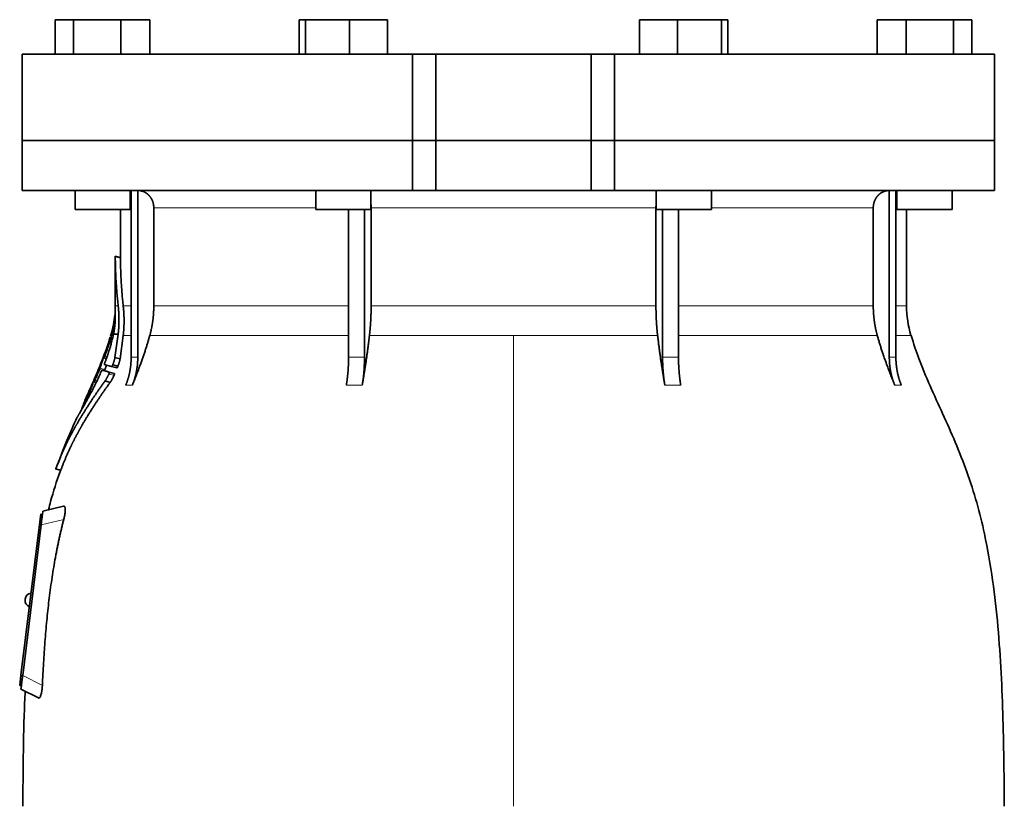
# Model space of a CAD drawing. Header units: millimetres. Extents: x 483 to 1358, y -1720 to 1581.
# Tile 25 of 29: x 490 to 776, y 853 to 1081. Entities that reach past the tile are written whole.
import ezdxf

# ---------------------------------------------------------------- set-up
doc = ezdxf.new("R2010")
doc.units = ezdxf.units.MM
doc.layers.add('VSI344-454_FLANG', color=7, linetype='Continuous')
doc.layers.add('VSI344-454_TESTA', color=7, linetype='Continuous')

# ---------------------------------------------------------------- blocks, each defined once
blk = doc.blocks.new('SE')
at = {"layer": 'VSI344-454_FLANG', "color": 7, "linetype": 'Continuous', "lineweight": 35}
for p, q in [((500.59, 1080.58), (500.59, 1070.58)), ((500.59, 1080.58), (505.9, 1080.58)), ((505.9, 1080.58), (505.9, 1070.58)), ((505.9, 1080.58), (519.64, 1080.58)), ((519.64, 1080.58), (519.64, 1070.58)), ((519.64, 1080.58), (528.07, 1080.58)), ((528.07, 1080.58), (528.07, 1070.58)), ((571.35, 1080.58), (571.35, 1070.58)), ((571.35, 1080.58), (573.15, 1080.58)), ((573.15, 1080.58), (573.15, 1070.58)), ((573.15, 1080.58), (585.96, 1080.58)), ((585.96, 1080.58), (585.96, 1070.58)), ((585.96, 1080.58), (596.95, 1080.58)), ((596.95, 1080.58), (596.95, 1070.58)), ((670.08, 1080.58), (670.08, 1070.58)), ((670.08, 1080.58), (681.07, 1080.58)), ((681.07, 1080.58), (681.07, 1070.58)), ((681.07, 1080.58), (693.87, 1080.58)), ((693.87, 1080.58), (693.87, 1070.58)), ((693.87, 1080.58), (695.68, 1080.58)), ((695.68, 1080.58), (695.68, 1070.58)), ((738.96, 1080.58), (738.96, 1070.58)), ((738.96, 1080.58), (747.39, 1080.58)), ((747.39, 1080.58), (747.39, 1070.58)), ((747.39, 1080.58), (761.13, 1080.58)), ((761.13, 1080.58), (761.13, 1070.58)), ((761.13, 1080.58), (766.43, 1080.58)), ((766.43, 1080.58), (766.43, 1070.58)), ((604.18, 1070.58), (491.01, 1070.58)), ((491.01, 1070.58), (491.01, 1045.58)), ((604.18, 1070.58), (611.01, 1070.58)), ((604.18, 1070.58), (604.18, 1045.58)), ((611.01, 1070.58), (656.01, 1070.58)), ((611.01, 1045.58), (611.01, 1070.58)), ((656.01, 1070.58), (662.84, 1070.58)), ((656.01, 1045.58), (656.01, 1070.58)), ((772.96, 1070.58), (662.84, 1070.58)), ((662.84, 1070.58), (662.84, 1045.58)), ((772.96, 1070.58), (772.96, 1045.58)), ((491.01, 1045.58), (604.18, 1045.58)), ((604.18, 1045.58), (611.01, 1045.58)), ((611.01, 1045.58), (656.01, 1045.58)), ((656.01, 1045.58), (662.84, 1045.58)), ((772.96, 1045.58), (662.84, 1045.58))]:
    blk.add_line(p, q, dxfattribs=at)
at = {"layer": 'VSI344-454_TESTA', "color": 7, "linetype": 'Continuous', "lineweight": 35}
for p, q in [((604.18, 1045.58), (491.01, 1045.58)), ((491.01, 1045.58), (491.01, 1031.08)), ((611.01, 1045.58), (604.18, 1045.58)), ((604.18, 1031.08), (604.18, 1045.58)), ((611.01, 1045.58), (656.01, 1045.58)), ((611.01, 1045.58), (611.01, 1031.08)), ((662.84, 1045.58), (656.01, 1045.58)), ((656.01, 1045.58), (656.01, 1031.08)), ((772.96, 1045.58), (662.84, 1045.58)), ((662.84, 1045.58), (662.84, 1031.08)), ((772.96, 1031.08), (772.96, 1045.58)), ((491.01, 1031.08), (604.18, 1031.08)), ((506.33, 1031.08), (506.33, 1025.58)), ((522.33, 1025.58), (522.33, 1031.08)), ((522.61, 1031.08), (522.61, 982.73)), ((524.53, 1031.08), (524.53, 982.73)), ((576.15, 1031.08), (576.15, 1025.58)), ((592.15, 1025.58), (592.15, 1031.08)), ((604.18, 1031.08), (611.01, 1031.08)), ((611.01, 1031.08), (656.01, 1031.08)), ((662.84, 1031.08), (656.01, 1031.08)), ((772.96, 1031.08), (662.84, 1031.08)), ((674.88, 1031.08), (674.88, 1025.58)), ((690.88, 1025.58), (690.88, 1031.08)), ((742.5, 1031.08), (742.5, 982.73)), ((744.41, 1031.08), (744.41, 982.73)), ((744.69, 1031.08), (744.69, 1025.58)), ((760.69, 1025.58), (760.69, 1031.08)), ((506.33, 1025.58), (522.33, 1025.58)), ((519.51, 1025.58), (519.51, 1011.6)), ((529.17, 1026.08), (529.17, 997.64)), ((576.15, 1025.58), (592.15, 1025.58)), ((585.66, 1025.58), (585.66, 982.73)), ((590.29, 1025.58), (590.28, 982.73)), ((592.21, 1026.08), (592.21, 997.64)), ((674.82, 1026.08), (674.82, 997.64)), ((674.88, 1025.58), (690.88, 1025.58)), ((676.74, 1025.58), (676.74, 982.73)), ((681.36, 1025.58), (681.36, 982.73)), ((737.85, 1026.08), (737.85, 997.64)), ((744.69, 1025.58), (760.69, 1025.58)), ((747.51, 997.64), (747.51, 1025.58)), ((519.54, 1011.62), (517.99, 1012.03)), ((518.01, 1012.04), (518.01, 997.64)), ((516.81, 989.51), (516.59, 988.85)), ((517.49, 989.46), (518.84, 989.46)), ((518.84, 989.46), (517.92, 982.71)), ((519.41, 982.3), (520.31, 989.03)), ((514.7, 982.57), (515.42, 982.38)), ((519.41, 982.31), (517.92, 982.71)), ((516.94, 980.05), (514.83, 980.62)), ((516.94, 980.05), (518.44, 979.65)), ((517.26, 980.54), (518.77, 980.13)), ((514.17, 979.02), (515.65, 978.63)), ((516.26, 978.45), (517.76, 978.05)), ((511.38, 975.17), (511.23, 974.83)), ((511.81, 975.58), (512.45, 975.41)), ((516.53, 975.48), (515.03, 975.88)), ((509.9, 971.75), (509.21, 970.18)), ((500.68, 950.38), (502.28, 949.95)), ((503.03, 939.58), (497, 938.19)), ((496.01, 934.27), (496.38, 937.25)), ((496.38, 937.25), (496.87, 937.19)), ((496.84, 936.92), (496.87, 937.19)), ((496.87, 937.19), (497, 938.19)), ((490.65, 890.6), (496.01, 934.27)), ((496.51, 934.22), (491.15, 890.55)), ((491.85, 912.68), (491.83, 912.55)), ((490.28, 887.62), (490.65, 890.6)), ((490.78, 887.56), (490.28, 887.62)), ((490.66, 886.58), (490.78, 887.56)), ((490.66, 886.58), (495.69, 884.01)), ((490.78, 887.56), (490.81, 887.84))]:
    blk.add_line(p, q, dxfattribs=at)
at = {"layer": 'VSI344-454_TESTA', "color": 4, "linetype": 'Continuous', "lineweight": 9}
for p, q in [((522.33, 1026.08), (522.48, 1026.08)), ((576.15, 1026.08), (529.17, 1026.08)), ((674.82, 1026.08), (592.21, 1026.08)), ((737.85, 1026.08), (690.88, 1026.08)), ((744.43, 1026.08), (744.69, 1026.08)), ((518.01, 1011.87), (519.51, 1011.47)), ((518.01, 997.64), (518.85, 997.64)), ((522.48, 997.64), (520.31, 997.64)), ((585.63, 997.64), (529.17, 997.64)), ((674.82, 997.64), (592.21, 997.64)), ((737.85, 997.64), (681.37, 997.64)), ((744.43, 997.64), (747.51, 997.64)), ((516.81, 989.46), (517, 989.46)), ((520.31, 989.03), (522.54, 989.03)), ((528.01, 989.03), (585.65, 989.03)), ((591.72, 989.03), (633.51, 989.03)), ((633.51, 989.03), (633.51, 852.61)), ((633.51, 989.03), (675.3, 989.03)), ((681.39, 989.03), (739.02, 989.03)), ((748.78, 989.03), (744.43, 989.03)), ((516.46, 987.33), (516.94, 987.2)), ((516.56, 987.67), (517.03, 987.54)), ((515.38, 982.26), (514.52, 982.49)), ((514.78, 982.81), (514.65, 982.84)), ((514.93, 983.03), (515.59, 982.85)), ((515.19, 984.15), (515.14, 984.16)), ((522.61, 982.73), (524.53, 982.73)), ((676.74, 982.73), (681.36, 982.73)), ((513.56, 979.58), (515.02, 979.19)), ((512.39, 977.16), (512.34, 977.18)), ((513.42, 979.23), (514.89, 978.84)), ((516.15, 977.92), (517.65, 977.51)), ((512.41, 975.33), (511.64, 975.53)), ((511.91, 975.85), (511.78, 975.88)), ((512.06, 976.03), (512.66, 975.87)), ((521.05, 974.67), (522.96, 974.67)), ((585.02, 974.67), (589.64, 974.67)), ((677.39, 974.67), (682.01, 974.67)), ((744.06, 974.67), (745.98, 974.67)), ((510.38, 972.25), (510.79, 972.14)), ((510.52, 972.6), (510.97, 972.48)), ((509.04, 969.79), (509.1, 969.77)), ((500.79, 950.5), (502.24, 950.11)), ((496.51, 934.21), (496.01, 934.27)), ((503.05, 935.73), (496.51, 934.22)), ((490.65, 890.6), (491.14, 890.54)), ((491.15, 890.55), (496.86, 887.64))]:
    blk.add_line(p, q, dxfattribs=at)
at = {"layer": 'VSI344-454_TESTA', "color": 7, "linetype": 'Continuous', "lineweight": 35}
for centre, radius, start, end in [((489.51, 997.64), 28.5, 355.6589, 0), ((777.51, 997.64), 30, 180, 196.6836), ((489.51, 997.64), 28.5, 343.3164, 354.6737), ((493.83, 912.44), 2, 97.4775, 173), ((493.82, 912.31), 2, 173, 248.5225)]:
    blk.add_arc(centre, radius, start, end, dxfattribs=at)
for points, degree, knots in [([(529.17, 1026.08), (529.17, 1027.04), (528.84, 1027.94), (528.67, 1028.39), (528.43, 1028.79), (528.19, 1029.19), (527.89, 1029.53), (527.55, 1029.92), (527.14, 1030.22), (526.83, 1030.45), (526.48, 1030.62), (526.04, 1030.84), (525.58, 1030.95), (525.07, 1031.08), (524.54, 1031.08)], 2, [0, 0, 0, 0.25, 0.25, 0.375, 0.375, 0.5, 0.5, 0.642857, 0.642857, 0.75, 0.75, 0.875, 0.875, 1, 1, 1]), ([(742.49, 1031.08), (741.96, 1031.08), (741.45, 1030.95), (740.98, 1030.84), (740.55, 1030.62), (740.01, 1030.36), (739.55, 1029.95), (739.33, 1029.75), (739.13, 1029.53), (738.83, 1029.19), (738.59, 1028.79), (738.35, 1028.39), (738.19, 1027.94), (737.85, 1027.04), (737.85, 1026.08)], 2, [0, 0, 0, 0.125, 0.125, 0.25, 0.25, 0.416667, 0.416667, 0.5, 0.5, 0.625, 0.625, 0.75, 0.75, 1, 1, 1]), ([(518.01, 1011.87), (518.01, 1011.89), (518.01, 1011.92), (518.01, 1011.96), (518.01, 1011.99), (518.01, 1012.01), (518.01, 1012.02), (518.01, 1012.03), (518.01, 1012.02), (518.01, 1012)], 3, [0, 0, 0, 0, 0.0869281, 0.1705674, 0.2524773, 0.3343163, 0.417747, 0.5043405, 0.700726, 0.700726, 0.700726, 0.700726]), ([(519.51, 1011.62), (519.51, 1011.62), (519.51, 1011.62), (519.51, 1011.62), (519.51, 1011.59), (519.51, 1011.54), (519.51, 1011.49), (519.51, 1011.47)], 3, [0.4993634, 0.4993634, 0.4993634, 0.4993634, 0.5012743, 0.6248953, 0.748744, 0.8742682, 1, 1, 1, 1]), ([(518.85, 997.64), (519.08, 995.55), (519.08, 993.48), (519.08, 992.38), (519.01, 991.3), (518.95, 990.37), (518.84, 989.46)], 2, [0, 0, 0, 0.5, 0.5, 0.75, 0.75, 1, 1, 1]), ([(520.31, 989.03), (520.55, 991.1), (520.55, 993.25), (520.56, 995.44), (520.31, 997.64)], 2, [0, 0, 0, 0.5, 0.5, 1, 1, 1]), ([(528.01, 989.03), (528.59, 991.12), (528.88, 993.29), (529.17, 995.46), (529.17, 997.64)], 2, [0, 0, 0, 0.5, 0.5, 1, 1, 1]), ([(591.72, 989.03), (591.96, 991.12), (592.09, 993.29), (592.21, 995.46), (592.21, 997.64)], 2, [0, 0, 0, 0.5, 0.5, 1, 1, 1]), ([(674.82, 997.64), (674.82, 995.46), (674.94, 993.29), (675.06, 991.13), (675.3, 989.03)], 2, [0, 0, 0, 0.5, 0.5, 1, 1, 1]), ([(737.85, 997.64), (737.85, 995.46), (738.15, 993.29), (738.44, 991.13), (739.02, 989.03)], 2, [0, 0, 0, 0.5, 0.5, 1, 1, 1]), ([(517.88, 994.85), (517.88, 994.86), (517.89, 994.89), (517.89, 994.93), (517.89, 994.96), (517.89, 994.99), (517.89, 994.99), (517.89, 995)], 3, [0, 0, 0, 0, 0.168351, 0.334942, 0.502689, 0.751512, 1, 1, 1, 1]), ([(517.96, 992.98), (517.96, 993.04), (517.97, 993.17), (517.98, 993.34), (517.99, 993.5), (517.99, 993.64), (518, 993.77), (518, 993.88), (518, 993.98), (518, 994.07), (518, 994.15), (518, 994.22), (518, 994.28), (518, 994.33), (518, 994.37), (517.99, 994.55), (517.99, 994.82), (517.97, 995.12), (517.95, 995.38), (517.94, 995.52), (517.94, 995.54), (517.94, 995.54)], 3, [0, 0, 0, 0, 0.0234084, 0.0454948, 0.0662673, 0.0857304, 0.103886, 0.1207337, 0.1362719, 0.1504979, 0.1634084, 0.1749999, 0.1852687, 0.1942113, 0.2018244, 0.2081053, 0.2931063, 0.3735012, 0.4491424, 0.5812047, 0.6494993, 0.6494993, 0.6494993, 0.6494993]), ([(517.49, 989.46), (517.51, 989.56), (517.55, 989.76), (517.61, 990.07), (517.67, 990.37), (517.72, 990.68), (517.76, 990.99), (517.81, 991.33), (517.85, 991.71), (517.9, 992.12), (517.93, 992.56), (517.95, 992.84), (517.96, 992.98)], 3, [0, 0, 0, 0, 0.075287, 0.152725, 0.232371, 0.314287, 0.398538, 0.485197, 0.598878, 0.722311, 0.855869, 1, 1, 1, 1]), ([(514.93, 981.05), (514.98, 981.18), (515.08, 981.43), (515.23, 981.82), (515.37, 982.21), (515.51, 982.59), (515.64, 982.97), (515.77, 983.35), (515.9, 983.73), (516.02, 984.1), (516.15, 984.47), (516.26, 984.84), (516.38, 985.21), (516.52, 985.67), (516.68, 986.23), (516.86, 986.89), (517.04, 987.54), (517.2, 988.19), (517.35, 988.83), (517.44, 989.25), (517.49, 989.46)], 3, [0, 0, 0, 0, 0.0436, 0.087048, 0.130354, 0.173526, 0.216573, 0.259505, 0.302334, 0.345068, 0.38772, 0.4303, 0.472822, 0.515297, 0.592533, 0.671051, 0.750942, 0.832313, 0.915286, 1, 1, 1, 1]), ([(528.01, 989.03), (527.92, 988.74), (527.75, 988.13), (527.48, 987.21), (527.19, 986.25), (526.88, 985.26), (526.54, 984.23), (526.18, 983.16), (525.79, 982.06), (525.39, 980.92), (524.95, 979.74), (524.49, 978.53), (524.01, 977.28), (523.5, 975.98), (523.14, 975.11), (522.96, 974.67)], 3, [0, 0, 0, 0, 0.060225, 0.123109, 0.188682, 0.256971, 0.328011, 0.401835, 0.478482, 0.557991, 0.640405, 0.725766, 0.814121, 0.905516, 1, 1, 1, 1]), ([(591.72, 989.03), (591.69, 988.74), (591.62, 988.13), (591.51, 987.21), (591.39, 986.25), (591.26, 985.26), (591.12, 984.23), (590.97, 983.16), (590.81, 982.06), (590.64, 980.92), (590.46, 979.74), (590.27, 978.53), (590.07, 977.28), (589.86, 975.98), (589.71, 975.11), (589.64, 974.67)], 3, [0, 0, 0, 0, 0.06022, 0.1231, 0.188669, 0.256956, 0.327994, 0.401817, 0.478464, 0.557974, 0.640389, 0.725753, 0.814111, 0.905511, 1, 1, 1, 1]), ([(677.39, 974.67), (677.31, 975.15), (677.15, 976.09), (676.93, 977.48), (676.71, 978.83), (676.51, 980.14), (676.32, 981.4), (676.14, 982.61), (675.97, 983.79), (675.82, 984.92), (675.67, 986.01), (675.54, 987.05), (675.42, 988.05), (675.34, 988.71), (675.3, 989.03)], 3, [0, 0, 0, 0, 0.102224, 0.200826, 0.295868, 0.387409, 0.475507, 0.560216, 0.641588, 0.719673, 0.794516, 0.86616, 0.934643, 1, 1, 1, 1]), ([(744.06, 974.67), (743.87, 975.15), (743.49, 976.09), (742.94, 977.48), (742.42, 978.83), (741.93, 980.14), (741.47, 981.4), (741.04, 982.61), (740.63, 983.79), (740.26, 984.92), (739.91, 986.01), (739.59, 987.05), (739.29, 988.05), (739.11, 988.71), (739.02, 989.03)], 3, [0, 0, 0, 0, 0.102224, 0.200826, 0.295868, 0.387409, 0.475507, 0.560216, 0.641588, 0.719673, 0.794516, 0.86616, 0.934643, 1, 1, 1, 1]), ([(775.85, 852.61), (775.82, 857), (775.75, 864.81), (775.51, 877.96), (774.99, 891.26), (774.08, 904.71), (772.59, 918.18), (770.52, 930.19), (767.97, 940.66), (765.1, 949.51), (761.72, 958.08), (758, 966.36), (754.33, 974.34), (751.06, 982.01), (749.59, 986.62), (748.82, 989.08)], 3, [0, 0, 0, 0, 0.084992, 0.17951, 0.274627, 0.370232, 0.466404, 0.563625, 0.629703, 0.695919, 0.761667, 0.826136, 0.888983, 0.950079, 1, 1, 1, 1]), ([(516.46, 987.33), (516.47, 987.35), (516.48, 987.39), (516.5, 987.45), (516.52, 987.52), (516.54, 987.6), (516.56, 987.64), (516.56, 987.67)], 3, [0, 0, 0, 0, 0.167837, 0.334108, 0.5018, 0.750897, 1, 1, 1, 1]), ([(514.52, 982.49), (514.52, 982.5), (514.53, 982.53), (514.55, 982.59), (514.58, 982.65), (514.61, 982.74), (514.63, 982.81), (514.65, 982.84)], 3, [0, 0, 0, 0, 0.164207, 0.326866, 0.491238, 0.745542, 1, 1, 1, 1]), ([(514.75, 982.69), (514.74, 982.67), (514.73, 982.64), (514.73, 982.61), (514.72, 982.59), (514.72, 982.57), (514.73, 982.56), (514.75, 982.6), (514.79, 982.67), (514.83, 982.77), (514.88, 982.9), (514.92, 982.98), (514.93, 983.03)], 3, [0, 0, 0, 0, 0.063279, 0.124964, 0.186389, 0.248902, 0.37582, 0.50344, 0.627237, 0.751955, 0.876448, 1, 1, 1, 1]), ([(515.14, 984.16), (515.15, 984.19), (515.16, 984.23), (515.19, 984.3), (515.21, 984.36), (515.24, 984.44), (515.28, 984.52), (515.31, 984.59), (515.33, 984.63), (515.33, 984.63), (515.33, 984.59), (515.31, 984.54), (515.3, 984.51)], 3, [0, 0, 0, 0, 0.062966, 0.124796, 0.186784, 0.250209, 0.375117, 0.49931, 0.626183, 0.752696, 0.875851, 1, 1, 1, 1]), ([(517.92, 982.71), (517.91, 982.66), (517.89, 982.56), (517.85, 982.4), (517.82, 982.24), (517.77, 982.07), (517.73, 981.9), (517.67, 981.72), (517.62, 981.53), (517.55, 981.34), (517.49, 981.15), (517.42, 980.95), (517.34, 980.74), (517.29, 980.61), (517.26, 980.54)], 3, [0, 0, 0, 0, 0.077144, 0.155351, 0.234641, 0.315035, 0.39655, 0.479206, 0.563019, 0.648006, 0.734183, 0.821564, 0.910165, 1, 1, 1, 1]), ([(521.05, 974.67), (521.82, 976.57), (522.22, 978.61), (522.61, 980.65), (522.61, 982.73)], 2, [0, 0, 0, 0.500132, 0.500132, 1, 1, 1]), ([(524.53, 982.73), (524.53, 980.65), (524.13, 978.61), (523.74, 976.57), (522.96, 974.67)], 2, [0, 0, 0, 0.499849, 0.499849, 1, 1, 1]), ([(585.02, 974.67), (585.34, 976.57), (585.5, 978.61), (585.66, 980.65), (585.66, 982.73)], 2, [0, 0, 0, 0.500133, 0.500133, 1, 1, 1]), ([(590.28, 982.73), (590.28, 980.65), (590.12, 978.61), (589.96, 976.57), (589.64, 974.67)], 2, [0, 0, 0, 0.499868, 0.499868, 1, 1, 1]), ([(677.39, 974.67), (677.07, 976.57), (676.91, 978.61), (676.74, 980.65), (676.74, 982.73)], 2, [0, 0, 0, 0.5, 0.5, 1, 1, 1]), ([(681.36, 982.73), (681.36, 980.65), (681.53, 978.61), (681.69, 976.57), (682.01, 974.67)], 2, [0, 0, 0, 0.5, 0.5, 1, 1, 1]), ([(744.06, 974.67), (743.29, 976.57), (742.89, 978.61), (742.5, 980.65), (742.5, 982.73)], 2, [0, 0, 0, 0.500132, 0.500132, 1, 1, 1]), ([(744.41, 982.73), (744.41, 980.65), (744.81, 978.61), (745.2, 976.57), (745.98, 974.67)], 2, [0, 0, 0, 0.499868, 0.499868, 1, 1, 1]), ([(513.42, 979.23), (513.43, 979.25), (513.45, 979.3), (513.48, 979.36), (513.5, 979.43), (513.53, 979.51), (513.55, 979.56), (513.56, 979.58)], 3, [0, 0, 0, 0, 0.168526, 0.335046, 0.503023, 0.75174, 1, 1, 1, 1]), ([(514.93, 981.05), (514.93, 981.02), (514.91, 980.98), (514.88, 980.91), (514.86, 980.85), (514.85, 980.8), (514.83, 980.72), (514.81, 980.64), (514.82, 980.62), (514.83, 980.62)], 3, [0, 0, 0, 0, 0.102907, 0.202298, 0.30042, 0.399604, 0.502115, 0.750474, 1, 1, 1, 1]), ([(515.02, 979.19), (515.12, 979.51), (515.26, 979.93), (515.4, 980.35), (515.43, 980.45)], 3, [0, 0, 0, 0, 0.3333333, 0.4372298, 0.4372298, 0.4372298, 0.4372298]), ([(516.94, 980.05), (516.94, 980.05), (516.95, 980.05), (516.97, 980.06), (517, 980.08), (517.02, 980.1), (517.05, 980.14), (517.09, 980.2), (517.15, 980.28), (517.21, 980.41), (517.24, 980.49), (517.26, 980.54)], 3, [0, 0, 0, 0, 0.086868, 0.170562, 0.252673, 0.334884, 0.418871, 0.50621, 0.674735, 0.834793, 1, 1, 1, 1]), ([(518.77, 980.13), (518.76, 980.11), (518.74, 980.07), (518.71, 980.01), (518.68, 979.93), (518.63, 979.86), (518.59, 979.78), (518.54, 979.72), (518.5, 979.68), (518.46, 979.65), (518.45, 979.65), (518.44, 979.65)], 3, [0, 0, 0, 0, 0.081418, 0.162667, 0.245387, 0.369019, 0.494297, 0.620472, 0.74628, 0.873568, 1, 1, 1, 1]), ([(518.77, 980.13), (518.79, 980.2), (518.84, 980.32), (518.91, 980.51), (518.97, 980.7), (519.03, 980.88), (519.09, 981.06), (519.15, 981.23), (519.2, 981.4), (519.24, 981.57), (519.28, 981.72), (519.32, 981.88), (519.36, 982.03), (519.39, 982.17), (519.4, 982.26), (519.41, 982.3)], 3, [0, 0, 0, 0, 0.082904, 0.164766, 0.245597, 0.325409, 0.404213, 0.482023, 0.558851, 0.634711, 0.709616, 0.783583, 0.856625, 0.928759, 1, 1, 1, 1]), ([(508.44, 967.87), (508.55, 968.07), (508.78, 968.48), (509.17, 969.18), (509.62, 969.98), (510.21, 971.06), (510.94, 972.42), (511.71, 973.92), (512.47, 975.45), (513.2, 976.98), (513.7, 978.09), (513.94, 978.63)], 3, [0, 0, 0, 0, 0.076554, 0.158421, 0.245571, 0.341174, 0.489368, 0.630596, 0.738412, 0.875199, 1, 1, 1, 1]), ([(512.34, 977.18), (512.35, 977.2), (512.37, 977.24), (512.4, 977.31), (512.43, 977.37), (512.46, 977.45), (512.5, 977.53), (512.54, 977.6), (512.56, 977.64), (512.56, 977.63), (512.55, 977.6), (512.53, 977.54), (512.52, 977.51)], 3, [0, 0, 0, 0, 0.06381, 0.126263, 0.188678, 0.252375, 0.378548, 0.504124, 0.629235, 0.754264, 0.876896, 1, 1, 1, 1]), ([(514.17, 979.02), (514.17, 979.02), (514.16, 979.02), (514.15, 979.01), (514.13, 979), (514.11, 978.97), (514.08, 978.92), (514.05, 978.86), (514.01, 978.79), (513.97, 978.71), (513.95, 978.66), (513.94, 978.63)], 3, [0, 0, 0, 0, 0.082967, 0.165673, 0.249342, 0.373952, 0.499349, 0.624786, 0.749741, 0.875167, 1, 1, 1, 1]), ([(515.02, 979.19), (515.02, 979.18), (515.01, 979.14), (514.99, 979.09), (514.96, 979.02), (514.93, 978.94), (514.9, 978.87), (514.89, 978.84)], 3, [0, 0, 0, 0, 0.163722, 0.326003, 0.490132, 0.74473, 1, 1, 1, 1]), ([(516.15, 977.92), (516.12, 977.84), (516.05, 977.7), (515.94, 977.48), (515.83, 977.26), (515.72, 977.04), (515.6, 976.81), (515.46, 976.57), (515.32, 976.33), (515.17, 976.09), (515.08, 975.95), (515.03, 975.88)], 3, [0, 0, 0, 0, 0.094258, 0.191243, 0.290639, 0.392138, 0.495456, 0.611681, 0.734498, 0.863817, 1, 1, 1, 1]), ([(516.15, 977.92), (516.16, 977.94), (516.18, 977.98), (516.2, 978.05), (516.23, 978.12), (516.26, 978.2), (516.28, 978.28), (516.29, 978.35), (516.29, 978.4), (516.28, 978.44), (516.27, 978.45), (516.26, 978.45)], 3, [0, 0, 0, 0, 0.08401, 0.16737, 0.251806, 0.374676, 0.49698, 0.619813, 0.743838, 0.872043, 1, 1, 1, 1]), ([(516.53, 975.48), (516.55, 975.51), (516.6, 975.57), (516.66, 975.67), (516.73, 975.78), (516.8, 975.88), (516.86, 975.99), (516.93, 976.1), (516.99, 976.21), (517.05, 976.32), (517.15, 976.51), (517.3, 976.78), (517.48, 977.15), (517.6, 977.39), (517.65, 977.51)], 3, [0, 0, 0, 0, 0.061739, 0.122065, 0.181064, 0.238788, 0.295265, 0.350503, 0.404493, 0.457217, 0.508649, 0.678163, 0.842407, 1, 1, 1, 1]), ([(517.76, 978.05), (517.77, 978.05), (517.78, 978.04), (517.78, 978.03), (517.79, 978), (517.79, 977.95), (517.78, 977.88), (517.76, 977.8), (517.73, 977.71), (517.7, 977.61), (517.67, 977.55), (517.65, 977.51)], 3, [0, 0, 0, 0, 0.085449, 0.170198, 0.255947, 0.379765, 0.502454, 0.624681, 0.747679, 0.874067, 1, 1, 1, 1]), ([(515.03, 975.88), (512.74, 972.7), (510.88, 969.88), (508.75, 966.67), (507.03, 963.68), (506.1, 962.06), (505.26, 960.49), (504.39, 958.83), (503.6, 957.17), (502.02, 953.84), (500.79, 950.5)], 2, [0, 0, 0, 0.25, 0.25, 0.5, 0.5, 0.625, 0.625, 0.75, 0.75, 1, 1, 1]), ([(502.24, 950.11), (503.47, 953.44), (505.06, 956.77), (505.84, 958.41), (506.72, 960.06), (507.54, 961.61), (508.46, 963.2), (510.19, 966.2), (512.32, 969.42), (514.22, 972.28), (516.53, 975.48)], 2, [0, 0, 0, 0.25, 0.25, 0.375, 0.375, 0.5, 0.5, 0.75, 0.75, 1, 1, 1]), ([(511.64, 975.53), (511.64, 975.55), (511.66, 975.58), (511.68, 975.63), (511.71, 975.7), (511.74, 975.78), (511.77, 975.85), (511.78, 975.88)], 3, [0, 0, 0, 0, 0.16391, 0.326464, 0.490836, 0.745226, 1, 1, 1, 1]), ([(511.86, 975.7), (511.85, 975.67), (511.83, 975.61), (511.82, 975.56), (511.85, 975.59), (511.93, 975.74), (512, 975.89), (512.04, 975.98), (512.06, 976.03)], 3, [0, 0, 0, 0, 0.123664, 0.246411, 0.497463, 0.746927, 0.873761, 1, 1, 1, 1]), ([(510.38, 972.25), (510.39, 972.27), (510.41, 972.32), (510.43, 972.38), (510.47, 972.45), (510.5, 972.53), (510.51, 972.58), (510.52, 972.6)], 3, [0, 0, 0, 0, 0.168888, 0.335732, 0.503899, 0.752326, 1, 1, 1, 1]), ([(508.44, 967.87), (508.43, 967.86), (508.42, 967.84), (508.39, 967.8), (508.38, 967.78), (508.37, 967.79), (508.38, 967.83), (508.4, 967.9), (508.44, 968), (508.49, 968.1), (508.52, 968.19), (508.54, 968.23), (508.55, 968.25)], 3, [0, 0, 0, 0, 0.063173, 0.126669, 0.25139, 0.374624, 0.497229, 0.620048, 0.744161, 0.870712, 0.935536, 1, 1, 1, 1]), ([(509.04, 969.79), (509.04, 969.8), (509.05, 969.82), (509.07, 969.86), (509.09, 969.91), (509.12, 969.97), (509.16, 970.06), (509.19, 970.14), (509.21, 970.18)], 3, [0, 0, 0, 0, 0.125105, 0.248501, 0.372119, 0.497878, 0.748605, 1, 1, 1, 1]), ([(506.87, 965.22), (506.88, 965.22), (506.88, 965.22), (506.89, 965.23), (506.9, 965.26), (506.92, 965.29), (506.95, 965.33), (506.98, 965.38), (507.02, 965.45), (507.06, 965.52), (507.12, 965.6), (507.18, 965.71), (507.27, 965.85), (507.37, 966.03), (507.49, 966.23), (507.63, 966.46), (507.78, 966.72), (507.89, 966.92), (507.95, 967.01)], 3, [0, 0, 0, 0, 0.054166, 0.108282, 0.162323, 0.21627, 0.270104, 0.323807, 0.377367, 0.430771, 0.48401, 0.53708, 0.613609, 0.690347, 0.767307, 0.844527, 0.922063, 1, 1, 1, 1]), ([(507.92, 967), (507.89, 966.95), (507.83, 966.84), (507.74, 966.69), (507.66, 966.55), (507.58, 966.41), (507.51, 966.29), (507.44, 966.17), (507.38, 966.06), (507.32, 965.96), (507.26, 965.86), (507.21, 965.77), (507.14, 965.66), (507.07, 965.54), (507, 965.42), (506.94, 965.33), (506.9, 965.26), (506.88, 965.23), (506.88, 965.22), (506.87, 965.22)], 3, [0, 0, 0, 0, 0.042969, 0.08578, 0.128454, 0.171009, 0.21346, 0.255821, 0.298104, 0.340321, 0.382478, 0.424584, 0.466644, 0.554492, 0.642779, 0.731504, 0.820647, 0.910165, 1, 1, 1, 1]), ([(507.92, 967), (507.93, 967.01), (507.94, 967.03), (507.96, 967.07), (507.98, 967.12), (508.02, 967.18), (508.06, 967.27), (508.11, 967.39), (508.17, 967.5), (508.21, 967.61), (508.25, 967.71), (508.27, 967.76), (508.28, 967.78)], 3, [0, 0, 0, 0, 0.064055, 0.126997, 0.189862, 0.253688, 0.381042, 0.508557, 0.632366, 0.756188, 0.878525, 1, 1, 1, 1]), ([(508.29, 967.74), (508.28, 967.73), (508.27, 967.7), (508.25, 967.66), (508.23, 967.61), (508.21, 967.55), (508.17, 967.46), (508.12, 967.35), (508.07, 967.25), (508.03, 967.16), (507.98, 967.07), (507.96, 967.03), (507.95, 967.01)], 3, [0, 0, 0, 0, 0.062493, 0.124501, 0.186876, 0.250458, 0.374582, 0.4995, 0.624366, 0.748976, 0.875076, 1, 1, 1, 1]), ([(502.21, 950), (502.15, 949.85), (501.05, 947.04), (499.72, 942.91), (498.86, 939.41), (498.65, 938.55)], 3, [0, 0, 0, 0, 0.036304, 0.797578, 1, 1, 1, 1]), ([(500.79, 950.5), (500.78, 950.49), (500.77, 950.46), (500.76, 950.42), (500.75, 950.39), (500.74, 950.37), (500.74, 950.36), (500.74, 950.37), (500.75, 950.39), (500.77, 950.44), (500.78, 950.48), (500.79, 950.5)], 3, [0, 0, 0, 0, 0.083882, 0.167351, 0.251899, 0.376428, 0.501233, 0.625666, 0.750014, 0.87532, 1, 1, 1, 1]), ([(502.24, 950.11), (502.24, 950.1), (502.23, 950.07), (502.21, 950.03), (502.2, 950), (502.19, 949.98), (502.19, 949.97), (502.19, 949.97)], 3, [0, 0, 0, 0, 0.0843796, 0.168281, 0.253219, 0.3781846, 0.5009475, 0.5009475, 0.5009475, 0.5009475]), ([(503.03, 939.58), (503.05, 939.59), (503.09, 939.59), (503.14, 939.59), (503.19, 939.58), (503.25, 939.55), (503.32, 939.48), (503.38, 939.37), (503.43, 939.23), (503.48, 938.99), (503.51, 938.61), (503.49, 938.04), (503.42, 937.47), (503.33, 936.98), (503.25, 936.57), (503.16, 936.15), (503.09, 935.87), (503.05, 935.73)], 3, [0, 0, 0, 0, 0.03415, 0.067958, 0.101516, 0.134917, 0.197958, 0.259657, 0.318285, 0.37658, 0.490339, 0.607904, 0.728718, 0.794673, 0.861368, 0.929571, 1, 1, 1, 1]), ([(503.05, 935.73), (502.96, 935.36), (502.77, 934.62), (502.5, 933.51), (502.23, 932.38), (501.96, 931.23), (501.71, 930.07), (501.46, 928.89), (501.21, 927.69), (500.97, 926.48), (500.74, 925.26), (500.24, 922.53), (499.53, 918.19), (498.75, 912.32), (498.11, 906.31), (497.68, 901.32), (497.38, 897.23), (497.19, 894.12), (497.01, 890.91), (496.91, 888.74), (496.86, 887.64)], 3, [0, 0, 0, 0, 0.02336, 0.047015, 0.070963, 0.095203, 0.119731, 0.144544, 0.169639, 0.195013, 0.220662, 0.246585, 0.366346, 0.49242, 0.612327, 0.739264, 0.80163, 0.865878, 0.932007, 1, 1, 1, 1]), ([(491.89, 885.97), (491.82, 884.75), (491.5, 878.79), (491.33, 867.04), (491.22, 857.87), (491.18, 852.61)], 3, [0, 0, 0, 0, 0.099906, 0.570416, 1, 1, 1, 1]), ([(496.86, 887.64), (496.86, 887.57), (496.85, 887.43), (496.84, 887.22), (496.82, 887.02), (496.8, 886.75), (496.76, 886.43), (496.71, 886.07), (496.65, 885.73), (496.57, 885.31), (496.44, 884.85), (496.27, 884.41), (496.12, 884.17), (495.99, 884.04), (495.89, 883.99), (495.79, 883.98), (495.72, 884), (495.69, 884.01)], 3, [0, 0, 0, 0, 0.033557, 0.066787, 0.099773, 0.132599, 0.195864, 0.258046, 0.318335, 0.378144, 0.495718, 0.614111, 0.73627, 0.799835, 0.864479, 0.931713, 1, 1, 1, 1])]:
    blk.add_open_spline(points, degree=degree, knots=knots, dxfattribs=at)
for points, degree in [([(592.21, 1026.08), (592.21, 1026.5), (592.18, 1026.91)], 2), ([(674.85, 1026.91), (674.82, 1026.5), (674.82, 1026.08)], 2), ([(518.01, 1011.87), (518.04, 1004.84), (518.85, 997.64)], 2), ([(520.31, 997.64), (519.54, 1004.63), (519.51, 1011.47)], 2), ([(517.88, 994.85), (517.83, 994.23), (517.69, 993.02), (517.39, 991.22), (517.14, 990.04), (517, 989.46)], 3), ([(511.38, 975.17), (513.36, 979.68), (515.15, 984.1), (516.54, 988.56)], 3), ([(517, 989.46), (516.93, 989.16), (516.78, 988.56), (516.64, 987.96), (516.56, 987.67)], 3), ([(516.46, 987.33), (516.31, 986.85), (515.99, 985.91), (515.48, 984.47), (515.12, 983.51), (514.93, 983.03)], 3), ([(514.52, 982.49), (514.41, 982.16), (514.19, 981.51), (513.87, 980.54), (513.66, 979.9), (513.56, 979.58)], 3), ([(515.14, 984.16), (515.06, 983.94), (514.9, 983.5), (514.73, 983.06), (514.65, 982.84)], 3), ([(514.75, 982.69), (514.81, 982.89), (514.93, 983.29), (515.12, 983.9), (515.24, 984.31), (515.3, 984.51)], 3), ([(512.34, 977.18), (512.25, 976.96), (512.06, 976.53), (511.88, 976.1), (511.78, 975.88)], 3), ([(511.86, 975.7), (511.93, 975.9), (512.08, 976.3), (512.3, 976.91), (512.45, 977.31), (512.52, 977.51)], 3), ([(513.42, 979.23), (513.28, 978.88), (512.98, 978.17), (512.53, 977.1), (512.22, 976.39), (512.06, 976.03)], 3), ([(514.17, 979.02), (514.34, 978.98), (514.72, 978.87), (515.42, 978.68), (515.96, 978.53), (516.26, 978.45)], 3), ([(517.76, 978.05), (517.46, 978.13), (516.91, 978.28), (516.2, 978.48), (515.82, 978.58), (515.65, 978.63)], 3), ([(508.29, 967.74), (508.6, 968.55), (509.23, 970.15), (510.22, 972.51), (510.89, 974.06), (511.23, 974.83)], 3), ([(511.64, 975.53), (511.51, 975.21), (511.26, 974.56), (510.89, 973.58), (510.64, 972.93), (510.52, 972.6)], 3), ([(510.38, 972.25), (510.18, 971.81), (509.78, 970.93), (509.17, 969.6), (508.76, 968.7), (508.55, 968.25)], 3), ([(509.04, 969.79), (508.95, 969.57), (508.77, 969.12), (508.52, 968.45), (508.36, 968), (508.28, 967.78)], 3), ([(506.9, 965.22), (505.04, 961.31), (502.99, 956.37), (500.76, 950.38)], 3), ([(496.51, 934.22), (496.7, 935.79), (496.84, 936.92)], 2), ([(490.81, 887.84), (490.95, 888.97), (491.15, 890.55)], 2)]:
    blk.add_open_spline(points, degree=degree, dxfattribs=at)
at = {"layer": 'VSI344-454_TESTA', "color": 4, "linetype": 'Continuous', "lineweight": 9}
for points in [[(585.66, 982.73), (585.66, 982.73), (585.66, 982.73), (585.66, 982.73), (586.44, 982.76), (587.98, 982.8), (589.52, 982.76), (590.28, 982.73), (590.28, 982.73), (590.28, 982.73), (590.28, 982.73)], [(742.5, 982.73), (742.5, 982.73), (742.5, 982.73), (742.5, 982.73), (742.82, 982.76), (743.46, 982.8), (744.09, 982.76), (744.41, 982.73), (744.41, 982.73), (744.41, 982.73), (744.41, 982.73)]]:
    blk.add_open_spline(points, degree=3, knots=[0, 0, 0, 0, 0.000018, 0.000018, 0.000018, 0.5, 0.999982, 0.999982, 0.999982, 1, 1, 1, 1], dxfattribs=at)

msp = doc.modelspace()

# ---------------------------------------------------------------- block references
msp.add_blockref('SE', (0, 0))

doc.saveas('drawing.dxf')
